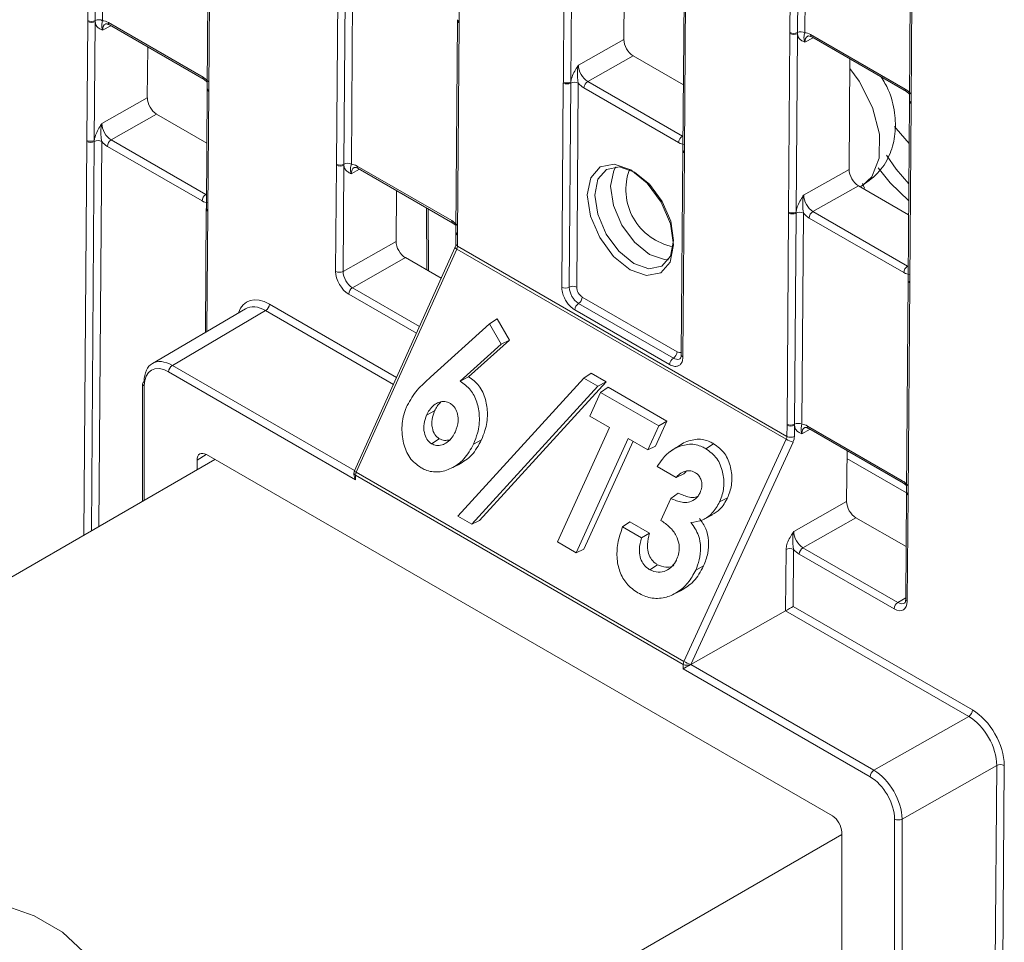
# Model space of a CAD drawing. Header units: millimetres. Extents: x 0 to 2100, y 0 to 1485.
# Tile 91 of 118: x 1414 to 1461, y 1030 to 1074. Entities that reach past the tile are written whole.
import ezdxf

# ---------------------------------------------------------------- set-up
doc = ezdxf.new("R2010")
doc.units = ezdxf.units.MM
doc.header["$LTSCALE"] = 5

msp = doc.modelspace()

# ---------------------------------------------------------------- linework, layer by layer
at = {"color": 7, "linetype": 'Continuous', "lineweight": 15}
for p, q in [((1450.508, 1073.237), (1450.659, 1093.367)), ((1451.01, 1093.364), (1450.859, 1073.234)), ((1451.361, 1093.361), (1451.21, 1073.231)), ((1456.286, 1090.179), (1456.135, 1070.049)), ((1456.359, 1090.077), (1456.208, 1069.947)), ((1417.445, 1073.803), (1417.519, 1083.744)), ((1417.87, 1083.74), (1417.796, 1073.8)), ((1418.221, 1083.737), (1418.146, 1073.797)), ((1434.994, 1082.144), (1434.931, 1073.741)), ((1423.146, 1080.555), (1423.071, 1070.615)), ((1423.219, 1080.453), (1423.145, 1070.513)), ((1439.838, 1070.909), (1439.901, 1079.311)), ((1440.253, 1079.308), (1440.19, 1070.906)), ((1442.726, 1078.113), (1442.687, 1072.914)), ((1429.156, 1067.043), (1429.231, 1076.983)), ((1429.582, 1076.98), (1429.507, 1067.039)), ((1429.933, 1076.976), (1429.858, 1067.036)), ((1445.528, 1076.123), (1445.465, 1067.72)), ((1445.601, 1076.02), (1445.538, 1067.618)), ((1417.402, 1068.16), (1417.444, 1073.754)), ((1417.444, 1073.754), (1417.445, 1073.803)), ((1417.796, 1073.752), (1417.754, 1068.157)), ((1417.796, 1073.8), (1417.796, 1073.752)), ((1418.415, 1073.713), (1422.872, 1071.14)), ((1434.858, 1073.794), (1434.783, 1063.854)), ((1434.931, 1073.692), (1434.856, 1063.752)), ((1434.858, 1073.843), (1434.858, 1073.794)), ((1434.931, 1073.741), (1434.931, 1073.692)), ((1418.467, 1073.597), (1422.924, 1071.024)), ((1450.444, 1064.786), (1450.508, 1073.188)), ((1450.508, 1073.188), (1450.508, 1073.237)), ((1450.86, 1073.185), (1450.796, 1064.783)), ((1450.859, 1073.234), (1450.86, 1073.185)), ((1440.546, 1071.7), (1442.687, 1072.914)), ((1451.479, 1073.147), (1455.935, 1070.574)), ((1451.53, 1073.03), (1455.987, 1070.458)), ((1420.269, 1072.556), (1420.251, 1070.165)), ((1443.125, 1072.147), (1440.984, 1070.932)), ((1443.125, 1072.147), (1445.488, 1070.783)), ((1453.333, 1071.99), (1453.294, 1066.791)), ((1422.924, 1071.024), (1423.073, 1070.908)), ((1439.837, 1070.86), (1439.838, 1070.909)), ((1440.19, 1070.906), (1440.188, 1070.856)), ((1440.984, 1070.932), (1445.44, 1068.359)), ((1423.071, 1070.566), (1423.029, 1064.971)), ((1423.071, 1070.615), (1423.071, 1070.566)), ((1423.144, 1070.464), (1423.102, 1064.869)), ((1423.145, 1070.513), (1423.144, 1070.464)), ((1439.765, 1061.251), (1439.837, 1070.86)), ((1440.188, 1070.856), (1440.116, 1061.248)), ((1440.539, 1070.853), (1440.467, 1061.245)), ((1445.264, 1068.055), (1440.807, 1070.627)), ((1455.987, 1070.458), (1456.137, 1070.341)), ((1418.11, 1068.95), (1420.251, 1070.165)), ((1456.134, 1070), (1456.071, 1061.597)), ((1456.135, 1070.049), (1456.134, 1069.999)), ((1456.208, 1069.947), (1456.208, 1069.897)), ((1456.208, 1069.897), (1456.144, 1061.495)), ((1420.689, 1069.397), (1418.548, 1068.183)), ((1420.689, 1069.397), (1423.052, 1068.034)), ((1417.402, 1068.11), (1417.402, 1068.16)), ((1417.754, 1068.157), (1417.753, 1068.107)), ((1418.548, 1068.183), (1423.005, 1065.61)), ((1422.828, 1065.306), (1418.371, 1067.878)), ((1445.464, 1067.671), (1445.392, 1058.063)), ((1445.538, 1067.618), (1445.537, 1067.569)), ((1445.537, 1067.569), (1445.465, 1057.961)), ((1429.118, 1061.993), (1429.156, 1066.993)), ((1429.156, 1066.993), (1429.156, 1067.043)), ((1429.508, 1066.991), (1429.47, 1061.99)), ((1429.507, 1067.039), (1429.508, 1066.991)), ((1430.127, 1066.952), (1434.583, 1064.38)), ((1430.178, 1066.836), (1434.635, 1064.263)), ((1451.152, 1065.576), (1453.294, 1066.791)), ((1431.981, 1065.795), (1431.963, 1063.404)), ((1453.732, 1066.024), (1451.59, 1064.809)), ((1453.732, 1066.024), (1456.094, 1064.66)), ((1453.826, 1065.969), (1453.912, 1066.031)), ((1454.018, 1065.914), (1453.92, 1066.134)), ((1423.028, 1064.922), (1422.985, 1059.121)), ((1423.029, 1064.971), (1423.028, 1064.922)), ((1423.102, 1064.869), (1423.102, 1064.82)), ((1433.488, 1062.009), (1433.466, 1064.938)), ((1450.369, 1054.796), (1450.444, 1064.737)), ((1450.444, 1064.737), (1450.444, 1064.786)), ((1450.795, 1064.733), (1450.72, 1054.793)), ((1450.796, 1064.783), (1450.795, 1064.733)), ((1451.146, 1064.73), (1451.071, 1054.79)), ((1455.87, 1061.932), (1451.414, 1064.504)), ((1451.59, 1064.809), (1456.047, 1062.236)), ((1434.635, 1064.263), (1434.785, 1064.147)), ((1434.782, 1063.805), (1434.778, 1063.278)), ((1434.783, 1063.854), (1434.782, 1063.805)), ((1434.856, 1063.703), (1434.852, 1063.176)), ((1434.856, 1063.752), (1434.856, 1063.703)), ((1429.47, 1061.99), (1431.963, 1063.404)), ((1434.735, 1063.107), (1430.001, 1052.597)), ((1434.819, 1063.04), (1430.085, 1052.53)), ((1450.331, 1054.085), (1434.819, 1063.04)), ((1434.852, 1063.176), (1450.365, 1054.221)), ((1432.401, 1062.637), (1429.908, 1061.222)), ((1432.401, 1062.637), (1434.085, 1061.664)), ((1456.071, 1061.597), (1456.071, 1061.548)), ((1456.071, 1061.548), (1455.996, 1051.608)), ((1456.144, 1061.446), (1456.069, 1051.506)), ((1456.144, 1061.495), (1456.144, 1061.446)), ((1440.73, 1060.784), (1445.192, 1058.208)), ((1424.875, 1060.232), (1420.487, 1057.654)), ((1440.554, 1060.481), (1445.017, 1057.904)), ((1425.82, 1060.143), (1421.43, 1057.564)), ((1436.359, 1059.514), (1436.722, 1059.76)), ((1436.722, 1059.76), (1437.299, 1058.759)), ((1444.841, 1057.601), (1440.378, 1060.177)), ((1433.578, 1057.009), (1436.359, 1059.514)), ((1436.359, 1059.514), (1436.911, 1058.556)), ((1436.911, 1058.556), (1434.979, 1056.815)), ((1437.299, 1058.759), (1435.379, 1057.029)), ((1436.911, 1058.556), (1437.299, 1058.759)), ((1430.053, 1052.178), (1421.253, 1057.258)), ((1434.875, 1050.467), (1440.799, 1056.96)), ((1434.979, 1056.815), (1435.379, 1057.029)), ((1440.799, 1056.96), (1441.155, 1057.201)), ((1440.799, 1056.96), (1441.458, 1056.579)), ((1441.155, 1057.201), (1441.855, 1056.797)), ((1420.031, 1056.697), (1420.03, 1051.167)), ((1441.458, 1056.579), (1435.534, 1050.086)), ((1441.855, 1056.797), (1435.887, 1050.256)), ((1441.458, 1056.579), (1441.855, 1056.797)), ((1441.594, 1056.288), (1441.943, 1056.533)), ((1441.943, 1056.533), (1444.713, 1054.934)), ((1441.084, 1055.169), (1441.594, 1056.288)), ((1441.594, 1056.288), (1444.327, 1054.71)), ((1433.398, 1055.222), (1433.771, 1055.416)), ((1442.008, 1054.636), (1441.084, 1055.169)), ((1439.556, 1049.252), (1442.008, 1054.636)), ((1444.327, 1054.71), (1443.818, 1053.591)), ((1444.713, 1054.934), (1444.177, 1053.756)), ((1444.327, 1054.71), (1444.713, 1054.934)), ((1450.365, 1054.221), (1450.369, 1054.747)), ((1450.369, 1054.747), (1450.369, 1054.796)), ((1450.721, 1054.745), (1450.717, 1054.218)), ((1450.72, 1054.793), (1450.721, 1054.745)), ((1451.34, 1054.706), (1455.796, 1052.133)), ((1451.392, 1054.59), (1455.848, 1052.017)), ((1433.629, 1053.875), (1433.997, 1054.109)), ((1435.61, 1053.86), (1435.983, 1054.055)), ((1442.894, 1054.124), (1440.443, 1048.74)), ((1443.119, 1053.994), (1440.802, 1048.905)), ((1443.818, 1053.591), (1442.894, 1054.124)), ((1443.818, 1053.591), (1444.177, 1053.756)), ((1445.148, 1053.687), (1445.5, 1053.922)), ((1445.515, 1043.622), (1450.331, 1054.085)), ((1450.651, 1053.947), (1445.834, 1043.484)), ((1446.548, 1053.641), (1446.915, 1053.875)), ((1452.503, 1036.349), (1423.032, 1053.363)), ((1445.153, 1053.697), (1444.802, 1053.463)), ((1453.194, 1053.549), (1453.176, 1051.158)), ((1423.432, 1053.131), (1381.596, 1028.98)), ((1422.59, 1053.107), (1422.59, 1052.645)), ((1434.559, 1052.72), (1434.927, 1052.902)), ((1445.149, 1052.291), (1444.26, 1052.804)), ((1455.996, 1051.567), (1453.191, 1053.186)), ((1429.979, 1052.494), (1429.979, 1052.425)), ((1430.053, 1052.392), (1430.053, 1052.178)), ((1445.482, 1043.485), (1430.053, 1052.392)), ((1430.085, 1052.53), (1445.515, 1043.622)), ((1445.149, 1052.291), (1445.503, 1052.46)), ((1445.615, 1052.574), (1445.503, 1052.46)), ((1455.848, 1052.017), (1455.998, 1051.901)), ((1444.904, 1051.299), (1445.251, 1051.542)), ((1455.996, 1051.559), (1455.958, 1046.558)), ((1455.996, 1051.608), (1455.996, 1051.559)), ((1456.069, 1051.457), (1456.031, 1046.456)), ((1456.069, 1051.506), (1456.069, 1051.457)), ((1444.431, 1050.262), (1444.904, 1051.299)), ((1447.196, 1051.131), (1447.568, 1051.325)), ((1450.683, 1049.744), (1453.176, 1051.158)), ((1435.534, 1050.086), (1434.875, 1050.467)), ((1446.498, 1050.344), (1446.867, 1050.526)), ((1435.534, 1050.086), (1435.887, 1050.256)), ((1442.628, 1049.955), (1442.975, 1050.201)), ((1442.975, 1050.201), (1443.898, 1049.668)), ((1453.614, 1050.39), (1451.121, 1048.976)), ((1453.614, 1050.39), (1455.977, 1049.027)), ((1442.628, 1049.955), (1443.516, 1049.442)), ((1443.516, 1049.442), (1443.898, 1049.668)), ((1440.443, 1048.74), (1439.556, 1049.252)), ((1440.443, 1048.74), (1440.802, 1048.905)), ((1450.303, 1046.009), (1450.325, 1048.9)), ((1450.677, 1048.898), (1450.657, 1046.212)), ((1455.407, 1046.096), (1450.944, 1048.672)), ((1451.121, 1048.976), (1455.584, 1046.4)), ((1443.91, 1047.94), (1444.277, 1048.174)), ((1446.069, 1047.925), (1446.442, 1048.12)), ((1444.991, 1046.769), (1445.36, 1046.951)), ((1445.836, 1043.475), (1450.303, 1046.009)), ((1458.926, 1041.032), (1450.303, 1046.009)), ((1450.657, 1046.212), (1459.102, 1041.336)), ((1445.482, 1043.271), (1445.482, 1043.485)), ((1454.282, 1038.191), (1445.482, 1043.271)), ((1445.834, 1043.484), (1445.834, 1043.474)), ((1445.836, 1043.475), (1454.459, 1038.497)), ((1454.459, 1038.497), (1458.926, 1041.032)), ((1460.24, 1038.729), (1455.783, 1036.2)), ((1460.16, 1028.01), (1460.24, 1038.729)), ((1460.592, 1038.726), (1460.512, 1028.007)), ((1455.432, 1025.616), (1455.431, 1036.201)), ((1455.783, 1036.2), (1455.784, 1025.615)), ((1452.945, 1035.471), (1411.648, 1011.631)), ((1452.945, 1029.109), (1452.945, 1035.584))]:
    msp.add_line(p, q, dxfattribs=at)
at = {"color": 8, "linetype": 'Continuous', "lineweight": 15}
for p, q in [((1418.529, 1073.561), (1418.143, 1073.35)), ((1451.592, 1072.995), (1451.207, 1072.784)), ((1417.262, 1049.57), (1417.402, 1068.11)), ((1417.753, 1068.107), (1417.615, 1049.773)), ((1418.104, 1068.104), (1417.967, 1049.977)), ((1445.44, 1068.359), (1445.469, 1068.376)), ((1430.24, 1066.8), (1429.855, 1066.589)), ((1453.816, 1065.975), (1453.912, 1066.031)), ((1423.005, 1065.61), (1423.034, 1065.627)), ((1433.415, 1062.051), (1433.394, 1064.98)), ((1423.102, 1064.82), (1423.059, 1059.165)), ((1456.047, 1062.236), (1456.076, 1062.253)), ((1429.908, 1061.222), (1433.065, 1059.4)), ((1432.92, 1059.077), (1429.731, 1060.918)), ((1425.997, 1060.448), (1431.981, 1056.993)), ((1431.836, 1056.67), (1425.82, 1060.143)), ((1421.43, 1057.564), (1430.008, 1052.612)), ((1420.104, 1056.595), (1420.103, 1051.21)), ((1451.453, 1054.554), (1451.068, 1054.343)), ((1423.028, 1053.365), (1422.59, 1053.107)), ((1455.584, 1046.4), (1455.958, 1046.62))]:
    msp.add_line(p, q, dxfattribs=at)
at = {"color": 8, "linetype": 'Continuous', "lineweight": 15, "flags": 128}
for points in [[(1453.917, 1066.032), (1454.366, 1066.448), (1454.708, 1067.32), (1454.717, 1068.454), (1454.39, 1069.712), (1453.768, 1070.943), (1453.33, 1071.551)], [(1443.896, 1062.79), (1443.19, 1063.361), (1442.594, 1064.172), (1442.198, 1065.099), (1442.064, 1066), (1442.21, 1066.739), (1442.31, 1066.916)], [(1444.792, 1062.541), (1444.604, 1062.545), (1443.896, 1062.79)]]:
    msp.add_lwpolyline(points, dxfattribs=at)
at = {"color": 7, "linetype": 'Continuous', "lineweight": 15, "flags": 128}
for points in [[(1455.431, 1068.816), (1455.506, 1068.718), (1456.119, 1068.015)], [(1455.05, 1067.46), (1455.506, 1066.799), (1456.105, 1066.111)], [(1442.98, 1062.059), (1442.204, 1062.687), (1441.549, 1063.579), (1441.115, 1064.597), (1440.967, 1065.588), (1441.128, 1066.4), (1441.574, 1066.91), (1442.237, 1067.041), (1443.016, 1066.771), (1443.792, 1066.143), (1444.447, 1065.252), (1444.882, 1064.233), (1445.03, 1063.242), (1444.868, 1062.43), (1444.422, 1061.92), (1443.759, 1061.79), (1442.98, 1062.059)], [(1443.19, 1066.665), (1442.479, 1066.911), (1441.873, 1066.793), (1441.466, 1066.327), (1441.319, 1065.585), (1441.454, 1064.681), (1441.851, 1063.751), (1442.449, 1062.937), (1443.157, 1062.364), (1443.868, 1062.118), (1444.473, 1062.237), (1444.881, 1062.702), (1445.028, 1063.444), (1444.893, 1064.349), (1444.496, 1065.278), (1443.898, 1066.092), (1443.19, 1066.665)], [(1456.099, 1065.309), (1455.223, 1066.167), (1454.655, 1066.873)], [(1417.244, 1029.942), (1416.253, 1030.868), (1414.919, 1031.639), (1413.314, 1032.21), (1411.523, 1032.553), (1409.644, 1032.648), (1407.777, 1032.49), (1406.024, 1032.088), (1404.479, 1031.463), (1403.224, 1030.65), (1402.329, 1029.691)]]:
    msp.add_lwpolyline(points, dxfattribs=at)
at = {"color": 7, "linetype": 'Continuous', "lineweight": 15}
for centre, radius, start, end in [((1417.623, 1074.098), 0.388, 242.571, 296.5642), ((1417.623, 1074.148), 0.388, 242.5867, 296.3594), ((1417.968, 1073.453), 0.388, 62.5867, 116.3594), ((1450.687, 1073.582), 0.388, 242.5867, 296.3594), ((1450.686, 1073.532), 0.388, 242.571, 296.5642), ((1451.031, 1072.886), 0.388, 62.5867, 116.3594), ((1440.016, 1071.253), 0.388, 242.571, 296.5642), ((1440.361, 1070.509), 0.388, 62.5867, 116.3594), ((1441.191, 1070.608), 0.385, 122.6294, 177.0819), ((1440.016, 1071.204), 0.388, 242.5867, 296.3594), ((1417.581, 1068.504), 0.388, 242.571, 296.5642), ((1417.58, 1068.455), 0.388, 242.5867, 296.3594), ((1417.925, 1067.759), 0.388, 62.5867, 116.3594), ((1418.756, 1067.859), 0.385, 122.6294, 177.0819), ((1445.648, 1068.035), 0.385, 122.6294, 177.0819), ((1429.335, 1067.387), 0.388, 242.5867, 296.3594), ((1429.334, 1067.338), 0.388, 242.571, 296.5642), ((1429.679, 1066.692), 0.388, 62.5867, 116.3594), ((1445.536, 1065.855), 2.754, 160.1933, 258.9314), ((1423.212, 1065.286), 0.385, 122.6294, 177.0819), ((1450.623, 1065.13), 0.388, 242.571, 296.5642), ((1450.623, 1065.081), 0.388, 242.5867, 296.3594), ((1450.967, 1064.386), 0.388, 62.5867, 116.3594), ((1451.798, 1064.485), 0.385, 122.6294, 177.0819), ((1456.254, 1061.912), 0.385, 122.6294, 177.0819), ((1429.297, 1062.337), 0.388, 242.571, 296.5642), ((1430.115, 1060.898), 0.385, 122.6294, 177.0819), ((1439.944, 1061.596), 0.388, 242.5867, 296.3594), ((1440.288, 1060.901), 0.388, 62.5867, 116.3594), ((1440.345, 1060.804), 0.385, 302.8364, 357.0657), ((1425.612, 1060.467), 0.385, 302.6294, 357.0819), ((1440.763, 1060.157), 0.385, 122.8364, 177.0657), ((1445.226, 1057.581), 0.385, 122.8364, 177.0657), ((1444.808, 1058.228), 0.385, 302.8364, 357.0657), ((1421.637, 1057.241), 0.384, 122.6055, 177.3945), ((1420.155, 1056.685), 0.125, 114.8811, 174.4692), ((1450.548, 1055.141), 0.388, 242.5867, 296.3594), ((1450.547, 1055.091), 0.388, 242.571, 296.5642), ((1450.892, 1054.446), 0.388, 62.5867, 116.3594), ((1450.543, 1054.565), 0.388, 242.571, 296.5642), ((1451.065, 1055.339), 1.452, 239.6804, 253.4359), ((1430.229, 1052.494), 0.25, 155.7539, 179.9962), ((1430.392, 1052.384), 0.34, 154.5447, 178.5763), ((1450.498, 1048.553), 0.388, 62.571, 116.5642), ((1451.329, 1048.652), 0.385, 122.6294, 177.0819), ((1455.791, 1046.076), 0.385, 122.6294, 177.0819), ((1445.822, 1043.476), 0.34, 154.5447, 178.5763), ((1446.248, 1044.876), 1.452, 239.6804, 253.4359), ((1445.659, 1043.826), 0.385, 242.6381, 297.0784), ((1458.718, 1041.356), 0.385, 302.6294, 357.0819), ((1454.666, 1038.174), 0.384, 122.6055, 177.3945), ((1460.413, 1038.382), 0.388, 62.5755, 116.5648), ((1455.608, 1036.543), 0.385, 242.6425, 297.079)]:
    msp.add_arc(centre, radius, start, end, dxfattribs=at)
at = {"color": 8, "linetype": 'Continuous', "lineweight": 15}
for centre, radius, start, end in [((1418.535, 1073.697), 0.121, 172.2826, 235.737), ((1434.977, 1073.852), 0.119, 183.8618, 247.4071), ((1434.977, 1073.802), 0.119, 183.8858, 247.3832), ((1451.599, 1073.13), 0.121, 172.2826, 235.737), ((1422.992, 1071.124), 0.121, 172.2725, 235.8365), ((1423.194, 1070.626), 0.123, 184.8665, 246.4025), ((1423.193, 1070.576), 0.123, 184.9027, 246.4183), ((1456.055, 1070.558), 0.121, 172.2725, 235.8365), ((1456.257, 1070.01), 0.123, 184.8453, 246.4237), ((1456.257, 1070.059), 0.123, 184.8665, 246.4025), ((1445.587, 1067.682), 0.123, 184.8665, 246.4025), ((1445.587, 1067.731), 0.123, 184.8453, 246.4237), ((1430.25, 1066.938), 0.124, 173.2493, 234.7704), ((1423.151, 1064.932), 0.123, 184.8665, 246.4025), ((1423.151, 1064.982), 0.123, 184.8453, 246.4237), ((1434.707, 1064.365), 0.125, 173.2757, 234.4847), ((1434.901, 1063.813), 0.119, 183.8815, 247.4051), ((1434.902, 1063.862), 0.119, 183.8858, 247.3832), ((1434.879, 1063.201), 0.171, 213.0475, 249.6504), ((1434.897, 1063.287), 0.119, 183.8618, 247.4071), ((1456.193, 1061.608), 0.123, 184.8453, 246.4237), ((1456.193, 1061.559), 0.123, 184.8665, 246.4025), ((1445.514, 1058.074), 0.123, 184.8665, 246.4025), ((1420.154, 1056.708), 0.123, 185.0394, 246.2632), ((1451.463, 1054.691), 0.124, 173.2493, 234.7704), ((1430.102, 1052.505), 0.123, 185.0435, 246.2678), ((1430.145, 1052.69), 0.171, 213.0475, 249.6504), ((1455.92, 1052.119), 0.125, 173.2757, 234.4847), ((1456.118, 1051.619), 0.123, 184.8665, 246.4025), ((1456.118, 1051.569), 0.123, 184.9027, 246.4183), ((1456.08, 1046.568), 0.123, 184.8453, 246.4237)]:
    msp.add_arc(centre, radius, start, end, dxfattribs=at)
at = {"color": 7, "linetype": 'Continuous', "lineweight": 15}
for centre, major_axis, ratio, start_param, end_param in [((1418.41, 1072.995), (-0.432, 0.761), 0.582353, 5.502308, 5.950669), ((1451.473, 1072.429), (-0.432, 0.761), 0.582353, 5.502308, 5.950669), ((1443.129, 1072.659), (-0.308, 0.544), 0.582442, 0.78992, 2.360641), ((1440.989, 1071.445), (-0.308, 0.544), 0.58649, 0.789937, 2.360657), ((1422.866, 1070.423), (-0.432, 0.761), 0.582442, 5.053872, 5.502233), ((1440.812, 1071.345), (-0.432, 0.761), 0.582442, 1.912279, 2.360641), ((1455.93, 1069.856), (-0.432, 0.761), 0.582442, 5.053872, 5.502233), ((1420.693, 1069.91), (-0.308, 0.544), 0.582442, 0.78992, 2.360641), ((1418.554, 1068.696), (-0.308, 0.544), 0.58649, 0.789937, 2.360657), ((1418.377, 1068.596), (-0.432, 0.761), 0.582442, 1.912279, 2.360641), ((1445.269, 1068.772), (-0.432, 0.761), 0.582353, 2.360715, 2.809077), ((1430.121, 1066.235), (-0.432, 0.761), 0.582353, 5.502308, 5.950669), ((1453.736, 1066.536), (-0.308, 0.544), 0.582442, 0.78992, 2.360641), ((1422.833, 1066.023), (-0.432, 0.761), 0.582353, 2.360715, 2.809077), ((1451.596, 1065.322), (-0.308, 0.544), 0.58649, 0.789937, 2.360657), ((1434.578, 1063.662), (-0.432, 0.761), 0.582442, 5.053872, 5.502233), ((1451.419, 1065.222), (-0.432, 0.761), 0.582442, 1.912279, 2.360641), ((1432.405, 1063.149), (-0.308, 0.544), 0.582442, 0.78992, 2.360641), ((1434.678, 1063.074), (0.122, 0.218), 0.567133, 4.869764, 5.480629), ((1429.737, 1061.635), (-0.432, 0.761), 0.582442, 0.78992, 2.360641), ((1429.914, 1061.736), (-0.308, 0.544), 0.58649, 0.789937, 2.360657), ((1455.875, 1062.649), (-0.432, 0.761), 0.582353, 2.360715, 2.809077), ((1440.732, 1061.092), (-0.185, 0.326), 0.582442, 0.78992, 2.360641), ((1425.984, 1058.705), (-1.048, 1.849), 0.582353, 5.502308, 6.778889), ((1425.807, 1058.605), (-0.922, 1.633), 0.582334, 5.503486, 6.293204), ((1421.43, 1056.033), (-0.939, 1.623), 0.578053, 5.497257, 7.067901), ((1421.253, 1055.931), (-0.812, 1.407), 0.577382, 5.49783, 7.068474), ((1451.335, 1053.988), (-0.432, 0.761), 0.582353, 5.502308, 5.950669), ((1450.185, 1054.122), (0.128, 0.215), 0.587457, 4.887074, 5.497939), ((1450.36, 1054.019), (0.253, 0.431), 0.582442, 4.882516, 5.493381), ((1423.032, 1052.852), (-0.312, 0.541), 0.577382, 5.49783, 7.068627), ((1430.229, 1052.281), (-0.177, 0.306), 0.577357, 0.785338, 1.570775), ((1455.791, 1051.416), (-0.432, 0.761), 0.582442, 5.053872, 5.502233), ((1453.618, 1050.903), (-0.308, 0.544), 0.582442, 0.78992, 2.360641), ((1451.127, 1049.49), (-0.308, 0.544), 0.58649, 0.789937, 2.360657), ((1450.95, 1049.389), (-0.432, 0.761), 0.582442, 1.912279, 2.360641), ((1455.412, 1046.813), (-0.432, 0.761), 0.582353, 2.360715, 3.931436), ((1450.48, 1046.111), (0.251, 0.144), 0.003849, 3.929151, 5.491221), ((1445.659, 1043.373), (0.25, 0.144), 0.000103, 0.929485, 2.356173), ((1445.836, 1043.271), (0.127, 0.216), 0.582442, 0.789719, 0.798445), ((1459.089, 1039.593), (-1.048, 1.848), 0.582442, 3.931589, 5.502233), ((1458.912, 1039.493), (-0.925, 1.631), 0.583791, 3.931595, 5.502239), ((1454.459, 1036.966), (-0.936, 1.625), 0.576709, 3.927777, 5.498421), ((1454.282, 1036.864), (-0.812, 1.407), 0.577382, 3.927186, 5.49783), ((1452.503, 1035.839), (-0.312, 0.541), 0.577382, 3.927034, 5.49783)]:
    msp.add_ellipse(centre, major_axis=major_axis, ratio=ratio, start_param=start_param, end_param=end_param, dxfattribs=at)
at = {"color": 8, "linetype": 'Continuous', "lineweight": 15}
for centre, major_axis, ratio, start_param, end_param in [((1418.587, 1073.096), (-0.312, 0.542), 0.582321, 6.272393, 7.069493), ((1451.65, 1072.529), (-0.312, 0.542), 0.582321, 6.272393, 7.069493), ((1430.298, 1066.335), (-0.312, 0.542), 0.582321, 6.272393, 7.069493), ((1445.195, 1058.516), (-0.185, 0.326), 0.582353, 2.360715, 3.212762), ((1451.511, 1054.089), (-0.312, 0.542), 0.582321, 6.272393, 7.069493), ((1455.589, 1046.913), (-0.305, 0.546), 0.582285, 2.36425, 3.154505)]:
    msp.add_ellipse(centre, major_axis=major_axis, ratio=ratio, start_param=start_param, end_param=end_param, dxfattribs=at)
at = {"color": 7, "linetype": 'Continuous', "lineweight": 15}
for points, knots in [([(1418.143, 1073.35), (1418.142, 1073.35), (1418.122, 1073.359), (1418.051, 1073.391), (1417.932, 1073.457), (1417.826, 1073.581), (1417.804, 1073.704), (1417.796, 1073.752)], [0, 0, 0, 0, 0.005551, 0.123014, 0.446974, 0.782817, 1, 1, 1, 1]), ([(1418.146, 1073.797), (1418.136, 1073.763), (1418.111, 1073.678), (1418.1, 1073.585), (1418.107, 1073.468), (1418.133, 1073.379), (1418.143, 1073.351), (1418.143, 1073.35)], [0, 0, 0, 0, 0.200769, 0.498761, 0.853829, 0.993399, 1, 1, 1, 1]), ([(1418.28, 1073.637), (1418.283, 1073.64), (1418.294, 1073.649), (1418.346, 1073.654), (1418.43, 1073.614), (1418.467, 1073.597)], [0, 0, 0, 0, 0.202416, 0.650348, 1, 1, 1, 1]), ([(1451.207, 1072.784), (1451.206, 1072.784), (1451.186, 1072.793), (1451.114, 1072.825), (1450.995, 1072.89), (1450.889, 1073.015), (1450.868, 1073.137), (1450.86, 1073.185)], [0, 0, 0, 0, 0.005551, 0.123014, 0.446974, 0.782817, 1, 1, 1, 1]), ([(1451.21, 1073.231), (1451.2, 1073.197), (1451.175, 1073.112), (1451.163, 1073.019), (1451.17, 1072.902), (1451.197, 1072.812), (1451.206, 1072.785), (1451.207, 1072.784)], [0, 0, 0, 0, 0.200769, 0.498761, 0.853829, 0.993399, 1, 1, 1, 1]), ([(1451.343, 1073.071), (1451.347, 1073.073), (1451.357, 1073.082), (1451.409, 1073.087), (1451.493, 1073.048), (1451.53, 1073.03)], [0, 0, 0, 0, 0.202416, 0.650348, 1, 1, 1, 1]), ([(1440.19, 1070.906), (1440.199, 1070.964), (1440.222, 1071.111), (1440.331, 1071.355), (1440.452, 1071.555), (1440.525, 1071.667), (1440.545, 1071.698), (1440.546, 1071.7)], [0, 0, 0, 0, 0.217183, 0.553026, 0.876986, 0.994449, 1, 1, 1, 1]), ([(1440.539, 1070.853), (1440.53, 1070.909), (1440.507, 1071.046), (1440.497, 1071.295), (1440.507, 1071.524), (1440.535, 1071.659), (1440.545, 1071.698), (1440.546, 1071.7)], [0, 0, 0, 0, 0.200769, 0.498761, 0.853829, 0.993399, 1, 1, 1, 1]), ([(1453.914, 1066.041), (1454.2, 1066.244), (1454.755, 1066.639), (1455.256, 1067.522), (1455.495, 1068.474), (1455.463, 1069.496), (1455.24, 1070.424), (1454.923, 1070.945), (1454.804, 1071.14)], [0, 0, 0, 0, 0.180909, 0.352006, 0.518115, 0.69219, 0.884222, 1, 1, 1, 1]), ([(1417.754, 1068.157), (1417.763, 1068.215), (1417.786, 1068.362), (1417.895, 1068.606), (1418.016, 1068.805), (1418.089, 1068.918), (1418.109, 1068.949), (1418.11, 1068.95)], [0, 0, 0, 0, 0.217183, 0.553026, 0.876986, 0.994449, 1, 1, 1, 1]), ([(1418.11, 1068.95), (1418.11, 1068.948), (1418.099, 1068.91), (1418.071, 1068.774), (1418.062, 1068.546), (1418.071, 1068.297), (1418.094, 1068.159), (1418.104, 1068.104)], [0, 0, 0, 0, 0.006601, 0.146171, 0.501239, 0.799231, 1, 1, 1, 1]), ([(1445.465, 1067.72), (1445.464, 1067.708), (1445.464, 1067.692), (1445.464, 1067.676), (1445.464, 1067.671)], [0, 0, 0, 0, 0.73522, 1, 1, 1, 1]), ([(1429.855, 1066.589), (1429.854, 1066.59), (1429.834, 1066.598), (1429.762, 1066.63), (1429.643, 1066.696), (1429.537, 1066.82), (1429.516, 1066.943), (1429.508, 1066.991)], [0, 0, 0, 0, 0.005551, 0.123014, 0.446974, 0.782817, 1, 1, 1, 1]), ([(1429.855, 1066.589), (1429.854, 1066.59), (1429.845, 1066.618), (1429.818, 1066.708), (1429.811, 1066.824), (1429.823, 1066.918), (1429.848, 1067.002), (1429.858, 1067.036)], [0, 0, 0, 0, 0.006601, 0.146171, 0.501239, 0.799231, 1, 1, 1, 1]), ([(1429.991, 1066.876), (1429.995, 1066.879), (1430.005, 1066.888), (1430.057, 1066.893), (1430.141, 1066.853), (1430.178, 1066.836)], [0, 0, 0, 0, 0.202416, 0.650348, 1, 1, 1, 1]), ([(1450.796, 1064.783), (1450.805, 1064.841), (1450.829, 1064.988), (1450.938, 1065.232), (1451.058, 1065.432), (1451.131, 1065.544), (1451.151, 1065.575), (1451.152, 1065.576)], [0, 0, 0, 0, 0.217183, 0.553026, 0.876986, 0.994449, 1, 1, 1, 1]), ([(1451.152, 1065.576), (1451.152, 1065.575), (1451.142, 1065.536), (1451.114, 1065.401), (1451.104, 1065.172), (1451.113, 1064.923), (1451.137, 1064.786), (1451.146, 1064.73)], [0, 0, 0, 0, 0.006601, 0.146171, 0.501239, 0.799231, 1, 1, 1, 1]), ([(1434.778, 1063.278), (1434.778, 1063.267), (1434.777, 1063.238), (1434.764, 1063.178), (1434.744, 1063.13), (1434.735, 1063.107)], [0, 0, 0, 0, 0.247765, 0.653864, 1, 1, 1, 1]), ([(1440.378, 1060.177), (1440.339, 1060.202), (1440.231, 1060.272), (1440.077, 1060.431), (1439.932, 1060.644), (1439.824, 1060.879), (1439.77, 1061.092), (1439.766, 1061.213), (1439.765, 1061.251)], [0, 0, 0, 0, 0.121117, 0.335616, 0.500056, 0.684519, 0.899008, 1, 1, 1, 1]), ([(1440.116, 1061.248), (1440.117, 1061.221), (1440.12, 1061.134), (1440.158, 1060.982), (1440.236, 1060.814), (1440.339, 1060.662), (1440.449, 1060.548), (1440.526, 1060.499), (1440.554, 1060.481)], [0, 0, 0, 0, 0.100993, 0.315482, 0.499944, 0.664383, 0.878882, 1, 1, 1, 1]), ([(1445.465, 1057.961), (1445.463, 1057.917), (1445.455, 1057.795), (1445.394, 1057.65), (1445.281, 1057.546), (1445.132, 1057.504), (1444.976, 1057.53), (1444.874, 1057.584), (1444.841, 1057.601)], [0, 0, 0, 0, 0.121117, 0.335616, 0.500056, 0.684519, 0.899008, 1, 1, 1, 1]), ([(1445.392, 1058.064), (1445.387, 1058.017), (1445.377, 1057.924), (1445.347, 1057.884), (1445.335, 1057.879), (1445.33, 1057.878)], [0, 0, 0, 0, 0.399932, 0.795947, 1, 1, 1, 1]), ([(1432.486, 1055.676), (1432.633, 1055.931), (1432.857, 1056.319), (1433.265, 1056.714), (1433.474, 1056.911), (1433.578, 1057.009)], [0, 0, 0, 0, 0.491228, 0.745268, 1, 1, 1, 1]), ([(1435.379, 1057.029), (1435.552, 1056.902), (1435.902, 1056.645), (1436.19, 1055.992), (1436.298, 1055.256), (1436.202, 1054.586), (1436.042, 1054.198), (1435.983, 1054.055)], [0, 0, 0, 0, 0.217726, 0.440864, 0.641799, 0.867947, 1, 1, 1, 1]), ([(1434.979, 1056.815), (1435.154, 1056.693), (1435.49, 1056.457), (1435.788, 1055.85), (1435.918, 1055.147), (1435.848, 1054.446), (1435.678, 1054.029), (1435.61, 1053.86)], [0, 0, 0, 0, 0.217098, 0.417381, 0.616652, 0.845438, 1, 1, 1, 1]), ([(1433.137, 1052.745), (1432.945, 1052.887), (1432.571, 1053.162), (1432.278, 1053.903), (1432.199, 1054.716), (1432.336, 1055.33), (1432.465, 1055.629), (1432.486, 1055.676)], [0, 0, 0, 0, 0.244112, 0.475326, 0.718278, 0.955657, 1, 1, 1, 1]), ([(1434.495, 1055.785), (1434.419, 1055.82), (1434.256, 1055.893), (1433.986, 1055.844), (1433.732, 1055.698), (1433.53, 1055.484), (1433.439, 1055.303), (1433.398, 1055.222)], [0, 0, 0, 0, 0.19508, 0.416337, 0.60851, 0.824824, 1, 1, 1, 1]), ([(1434.077, 1055.838), (1434.011, 1055.775), (1433.888, 1055.656), (1433.808, 1055.493), (1433.771, 1055.416)], [0, 0, 0, 0, 0.531177, 1, 1, 1, 1]), ([(1434.754, 1054.439), (1434.812, 1054.601), (1434.907, 1054.871), (1434.875, 1055.267), (1434.761, 1055.557), (1434.61, 1055.712), (1434.517, 1055.772), (1434.495, 1055.785)], [0, 0, 0, 0, 0.317758, 0.531171, 0.745189, 0.942439, 1, 1, 1, 1]), ([(1433.398, 1055.222), (1433.348, 1055.088), (1433.248, 1054.819), (1433.273, 1054.411), (1433.391, 1054.062), (1433.551, 1053.936), (1433.629, 1053.875)], [0, 0, 0, 0, 0.268856, 0.541482, 0.774719, 1, 1, 1, 1]), ([(1433.771, 1055.416), (1433.722, 1055.287), (1433.625, 1055.025), (1433.65, 1054.629), (1433.765, 1054.29), (1433.92, 1054.169), (1433.997, 1054.109)], [0, 0, 0, 0, 0.2687966, 0.5413842, 0.7745469, 1, 1, 1, 1]), ([(1451.068, 1054.343), (1451.067, 1054.343), (1451.047, 1054.352), (1450.975, 1054.384), (1450.857, 1054.45), (1450.75, 1054.574), (1450.729, 1054.697), (1450.721, 1054.745)], [0, 0, 0, 0, 0.005551, 0.123014, 0.446974, 0.782817, 1, 1, 1, 1]), ([(1451.068, 1054.343), (1451.067, 1054.344), (1451.058, 1054.372), (1451.031, 1054.461), (1451.024, 1054.578), (1451.036, 1054.671), (1451.061, 1054.756), (1451.071, 1054.79)], [0, 0, 0, 0, 0.006601, 0.146171, 0.501239, 0.799231, 1, 1, 1, 1]), ([(1451.204, 1054.63), (1451.208, 1054.633), (1451.218, 1054.642), (1451.27, 1054.647), (1451.355, 1054.607), (1451.392, 1054.59)], [0, 0, 0, 0, 0.2024162, 0.6503478, 1, 1, 1, 1]), ([(1433.629, 1053.875), (1433.707, 1053.84), (1433.864, 1053.771), (1434.127, 1053.808), (1434.386, 1053.935), (1434.608, 1054.155), (1434.709, 1054.35), (1434.754, 1054.439)], [0, 0, 0, 0, 0.195154, 0.390716, 0.58512, 0.81142, 1, 1, 1, 1]), ([(1435.61, 1053.86), (1435.472, 1053.61), (1435.201, 1053.121), (1434.585, 1052.692), (1433.949, 1052.503), (1433.458, 1052.575), (1433.205, 1052.709), (1433.137, 1052.745)], [0, 0, 0, 0, 0.247339, 0.484796, 0.695895, 0.918819, 1, 1, 1, 1]), ([(1433.997, 1054.109), (1434.075, 1054.073), (1434.23, 1054.003), (1434.401, 1054.041), (1434.485, 1054.059)], [0, 0, 0, 0, 0.507025, 1, 1, 1, 1]), ([(1435.983, 1054.055), (1435.843, 1053.796), (1435.57, 1053.294), (1435.13, 1053.028), (1434.916, 1052.899)], [0, 0, 0, 0, 0.5150495, 1, 1, 1, 1]), ([(1445.148, 1053.687), (1445.36, 1053.763), (1445.777, 1053.91), (1446.257, 1053.797), (1446.493, 1053.671), (1446.548, 1053.641)], [0, 0, 0, 0, 0.4418495, 0.8697561, 1, 1, 1, 1]), ([(1445.5, 1053.922), (1445.712, 1053.997), (1446.131, 1054.146), (1446.617, 1054.035), (1446.858, 1053.906), (1446.915, 1053.875)], [0, 0, 0, 0, 0.436912, 0.865965, 1, 1, 1, 1]), ([(1446.915, 1053.875), (1447.104, 1053.736), (1447.466, 1053.468), (1447.735, 1052.793), (1447.804, 1052.102), (1447.691, 1051.607), (1447.586, 1051.365), (1447.568, 1051.325)], [0, 0, 0, 0, 0.271456, 0.521674, 0.7413, 0.95722, 1, 1, 1, 1]), ([(1444.26, 1052.804), (1444.337, 1052.922), (1444.476, 1053.136), (1444.765, 1053.457), (1445.002, 1053.599), (1445.148, 1053.687)], [0, 0, 0, 0, 0.319017, 0.577504, 1, 1, 1, 1]), ([(1446.548, 1053.641), (1446.734, 1053.503), (1447.093, 1053.238), (1447.359, 1052.571), (1447.427, 1051.889), (1447.314, 1051.404), (1447.212, 1051.168), (1447.196, 1051.131)], [0, 0, 0, 0, 0.272428, 0.524014, 0.744208, 0.959723, 1, 1, 1, 1]), ([(1446.032, 1052.525), (1445.944, 1052.561), (1445.773, 1052.631), (1445.494, 1052.565), (1445.284, 1052.442), (1445.183, 1052.329), (1445.149, 1052.291)], [0, 0, 0, 0, 0.298971, 0.584599, 0.860582, 1, 1, 1, 1]), ([(1446.275, 1051.568), (1446.307, 1051.656), (1446.366, 1051.814), (1446.36, 1052.06), (1446.295, 1052.266), (1446.18, 1052.428), (1446.079, 1052.494), (1446.032, 1052.525)], [0, 0, 0, 0, 0.237221, 0.430299, 0.623147, 0.823699, 1, 1, 1, 1]), ([(1444.904, 1051.299), (1445.074, 1051.224), (1445.335, 1051.109), (1445.724, 1051.103), (1445.988, 1051.214), (1446.177, 1051.384), (1446.246, 1051.513), (1446.275, 1051.568)], [0, 0, 0, 0, 0.370671, 0.565774, 0.762263, 0.897422, 1, 1, 1, 1]), ([(1445.251, 1051.542), (1445.421, 1051.471), (1445.679, 1051.362), (1445.997, 1051.323), (1446.117, 1051.378), (1446.143, 1051.389)], [0, 0, 0, 0, 0.6009466, 0.9132482, 1, 1, 1, 1]), ([(1447.196, 1051.131), (1447.091, 1050.947), (1446.886, 1050.587), (1446.386, 1050.24), (1446.03, 1050.192), (1445.842, 1050.167)], [0, 0, 0, 0, 0.331358, 0.645658, 1, 1, 1, 1]), ([(1447.568, 1051.325), (1447.461, 1051.13), (1447.272, 1050.784), (1446.967, 1050.605), (1446.834, 1050.526)], [0, 0, 0, 0, 0.5626297, 1, 1, 1, 1]), ([(1445.188, 1048.449), (1445.226, 1048.55), (1445.307, 1048.77), (1445.298, 1049.161), (1445.156, 1049.589), (1444.852, 1049.98), (1444.573, 1050.166), (1444.431, 1050.262)], [0, 0, 0, 0, 0.1349673, 0.2937695, 0.4863155, 0.7375468, 1, 1, 1, 1]), ([(1445.842, 1050.167), (1445.98, 1049.975), (1446.221, 1049.639), (1446.323, 1048.992), (1446.268, 1048.422), (1446.132, 1048.082), (1446.069, 1047.925)], [0, 0, 0, 0, 0.32123, 0.559665, 0.797517, 1, 1, 1, 1]), ([(1446.254, 1050.348), (1446.361, 1050.196), (1446.569, 1049.898), (1446.695, 1049.315), (1446.666, 1048.698), (1446.517, 1048.315), (1446.442, 1048.12)], [0, 0, 0, 0, 0.25656, 0.501451, 0.745937, 1, 1, 1, 1]), ([(1443.35, 1046.849), (1443.162, 1046.98), (1442.81, 1047.227), (1442.47, 1047.835), (1442.334, 1048.53), (1442.389, 1049.267), (1442.549, 1049.728), (1442.628, 1049.955)], [0, 0, 0, 0, 0.220747, 0.414938, 0.609004, 0.807515, 1, 1, 1, 1]), ([(1443.898, 1049.668), (1443.852, 1049.488), (1443.775, 1049.193), (1443.809, 1048.776), (1443.937, 1048.468), (1444.113, 1048.28), (1444.237, 1048.2), (1444.277, 1048.174)], [0, 0, 0, 0, 0.306865, 0.50355, 0.700227, 0.902396, 1, 1, 1, 1]), ([(1450.325, 1048.9), (1450.333, 1048.974), (1450.351, 1049.136), (1450.469, 1049.4), (1450.589, 1049.599), (1450.662, 1049.712), (1450.682, 1049.742), (1450.683, 1049.744)], [0, 0, 0, 0, 0.265442, 0.580581, 0.884569, 0.994792, 1, 1, 1, 1]), ([(1450.683, 1049.744), (1450.683, 1049.742), (1450.673, 1049.704), (1450.645, 1049.568), (1450.635, 1049.34), (1450.644, 1049.091), (1450.667, 1048.953), (1450.677, 1048.898)], [0, 0, 0, 0, 0.006601, 0.146171, 0.501239, 0.799231, 1, 1, 1, 1]), ([(1443.516, 1049.442), (1443.471, 1049.262), (1443.396, 1048.963), (1443.436, 1048.542), (1443.57, 1048.229), (1443.749, 1048.043), (1443.872, 1047.964), (1443.91, 1047.94)], [0, 0, 0, 0, 0.305022, 0.504818, 0.704546, 0.909537, 1, 1, 1, 1]), ([(1443.91, 1047.94), (1444.038, 1047.885), (1444.28, 1047.78), (1444.662, 1047.87), (1444.962, 1048.079), (1445.118, 1048.299), (1445.178, 1048.428), (1445.188, 1048.449)], [0, 0, 0, 0, 0.285708, 0.541353, 0.757772, 0.960146, 1, 1, 1, 1]), ([(1444.277, 1048.174), (1444.402, 1048.122), (1444.62, 1048.031), (1444.899, 1048.063), (1445.016, 1048.139), (1445.039, 1048.155)], [0, 0, 0, 0, 0.515333, 0.90401, 1, 1, 1, 1]), ([(1446.069, 1047.925), (1445.956, 1047.714), (1445.728, 1047.29), (1445.204, 1046.847), (1444.594, 1046.589), (1443.939, 1046.567), (1443.543, 1046.757), (1443.35, 1046.849)], [0, 0, 0, 0, 0.19074, 0.383125, 0.574669, 0.793139, 1, 1, 1, 1]), ([(1446.442, 1048.12), (1446.299, 1047.858), (1446.021, 1047.348), (1445.572, 1047.08), (1445.352, 1046.95)], [0, 0, 0, 0, 0.512303, 1, 1, 1, 1]), ([(1455.958, 1046.558), (1455.954, 1046.514), (1455.945, 1046.424), (1455.913, 1046.379), (1455.902, 1046.375), (1455.897, 1046.373)], [0, 0, 0, 0, 0.373246, 0.7637259, 1, 1, 1, 1])]:
    msp.add_open_spline(points, degree=3, knots=knots, dxfattribs=at)
at = {"color": 8, "linetype": 'Continuous', "lineweight": 15}
for points, knots in [([(1453.825, 1065.97), (1453.852, 1065.99), (1453.88, 1066.011), (1453.91, 1066.029), (1453.912, 1066.031)], [0, 0, 0, 0, 0.937496, 1, 1, 1, 1]), ([(1445.017, 1057.904), (1445.04, 1057.892), (1445.113, 1057.854), (1445.223, 1057.839), (1445.305, 1057.85), (1445.332, 1057.875), (1445.332, 1057.876)], [0, 0, 0, 0, 0.200217, 0.62544, 0.991131, 1, 1, 1, 1])]:
    msp.add_open_spline(points, degree=3, knots=knots, dxfattribs=at)

doc.saveas('drawing.dxf')
